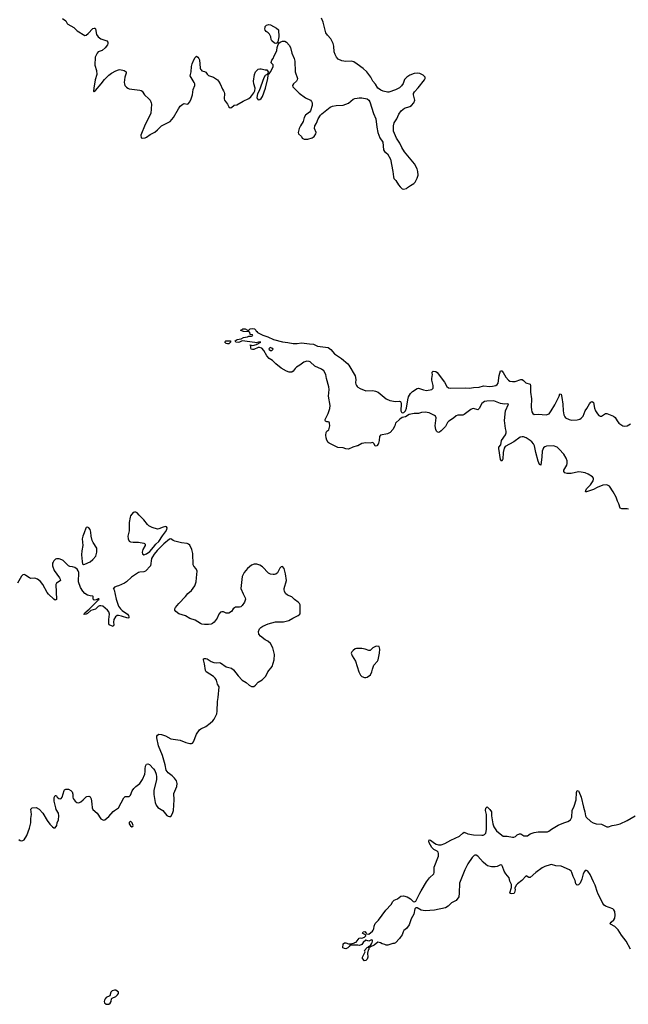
# Model space of a CAD drawing. Header units: inches. Extents: x 2133841 to 2292144, y 758099 to 915581.
# Tile 12 of 80: x 2154983 to 2164029, y 838350 to 852986. Entities that reach past the tile are written whole.
import ezdxf

# ---------------------------------------------------------------- set-up
doc = ezdxf.new("R2010")
doc.units = ezdxf.units.IN
doc.header["$MEASUREMENT"] = 0
for name, color, linetype in [('C1853', 7, 'Continuous'), ('C1854', 7, 'Continuous'), ('C1855', 7, 'Continuous'), ('C1863', 7, 'Continuous'), ('C1864', 7, 'Continuous'), ('C1865', 7, 'Continuous')]:
    doc.layers.add(name, color=color, linetype=linetype)

msp = doc.modelspace()

# ---------------------------------------------------------------- linework, layer by layer
at = {"layer": 'C1853', "color": 6, "elevation": 300}
msp.add_lwpolyline([(2160000, 839229), (2159893, 839227), (2159882, 839210), (2159858, 839190), (2159830, 839175), (2159810, 839178), (2159786, 839190), (2159789, 839250), (2159810, 839262), (2159830, 839265), (2159870, 839251), (2159890, 839251), (2159910, 839251), (2159958, 839262), (2159966, 839270), (2159984, 839276), (2160000, 839295)], dxfattribs=at)
at = {"layer": 'C1853', "color": 6, "elevation": 400}
msp.add_lwpolyline([(2156390, 838562), (2156357, 838550), (2156339, 838530), (2156324, 838476), (2156270, 838451), (2156252, 838430), (2156243, 838410), (2156240, 838390), (2156245, 838370), (2156270, 838353), (2156290, 838350), (2156310, 838354), (2156330, 838366), (2156343, 838390), (2156349, 838430), (2156359, 838441), (2156410, 838465), (2156439, 838490), (2156454, 838510), (2156450, 838531), (2156410, 838559)], close=True, dxfattribs=at)
at = {"layer": 'C1854', "color": 6}
for points, elevation in [([(2160000, 846650), (2159936, 846630), (2159870, 846601), (2159830, 846605), (2159790, 846622), (2159710, 846626), (2159582, 846690), (2159570, 846701), (2159550, 846734), (2159540, 846770), (2159534, 846810), (2159536, 846850), (2159550, 846871), (2159577, 846890), (2159593, 846950), (2159589, 846990), (2159583, 847003), (2159569, 847009), (2159550, 847009), (2159530, 847019), (2159524, 847030), (2159525, 847045), (2159569, 847131), (2159593, 847207), (2159598, 847250), (2159574, 847390), (2159584, 847490), (2159579, 847530), (2159543, 847650), (2159533, 847713), (2159504, 847764), (2159470, 847791), (2159370, 847837), (2159300, 847900), (2159287, 847907), (2159250, 847910), (2159204, 847896), (2159145, 847850), (2159099, 847821), (2159078, 847802), (2159050, 847760), (2159030, 847745), (2158990, 847745), (2158950, 847762), (2158867, 847807), (2158789, 847870), (2158739, 847919), (2158690, 847952), (2158654, 847990), (2158612, 848070), (2158581, 848101), (2158546, 848114), (2158528, 848112), (2158464, 848084), (2158442, 848082), (2158426, 848090), (2158418, 848110), (2158418, 848138), (2158408, 848148), (2158410, 848152), (2158450, 848145), (2158501, 848159), (2158569, 848190), (2158534, 848194), (2158497, 848183), (2158476, 848185), (2158290, 848210), (2158251, 848190), (2158230, 848185), (2158195, 848190), (2158184, 848210), (2158213, 848230), (2158276, 848244), (2158310, 848261), (2158370, 848272), (2158390, 848282), (2158430, 848282), (2158446, 848290), (2158442, 848302), (2158407, 848307), (2158402, 848342), (2158387, 848347), (2158309, 848349), (2158268, 848368), (2158267, 848373), (2158290, 848382), (2158298, 848390), (2158310, 848392), (2158334, 848390), (2158370, 848372), (2158390, 848372), (2158408, 848390), (2158450, 848395), (2158471, 848390), (2158491, 848370), (2158496, 848356), (2158510, 848351), (2158517, 848337), (2158596, 848296), (2158670, 848273), (2158754, 848234), (2158890, 848195), (2158970, 848186), (2159050, 848172), (2159106, 848174), (2159170, 848183), (2159290, 848170), (2159350, 848162), (2159410, 848135), (2159530, 848120), (2159570, 848111), (2159610, 848085), (2159661, 848021), (2159765, 847950), (2159860, 847870), (2159877, 847850), (2159968, 847690), (2159978, 847638), (2159973, 847590), (2159977, 847570), (2159987, 847550), (2160000, 847535)], 300), ([(2154970, 840798), (2154990, 840785), (2155010, 840780), (2155030, 840785), (2155050, 840797), (2155090, 840857), (2155131, 840970), (2155150, 841050), (2155150, 841110), (2155158, 841170), (2155149, 841251), (2155170, 841273), (2155230, 841274), (2155270, 841252), (2155329, 841189), (2155390, 841083), (2155430, 841028), (2155470, 840986), (2155490, 840971), (2155510, 840971), (2155535, 841010), (2155542, 841050), (2155558, 841090), (2155566, 841150), (2155558, 841190), (2155527, 841247), (2155519, 841270), (2155494, 841370), (2155493, 841407), (2155497, 841423), (2155510, 841454), (2155514, 841454), (2155530, 841451), (2155542, 841430), (2155566, 841410), (2155590, 841406), (2155599, 841410), (2155616, 841430), (2155642, 841530), (2155650, 841540), (2155670, 841550), (2155710, 841546), (2155741, 841530), (2155761, 841510), (2155775, 841475), (2155773, 841430), (2155779, 841410), (2155808, 841370), (2155831, 841350), (2155850, 841345), (2155870, 841348), (2155890, 841359), (2155928, 841390), (2155970, 841432), (2155982, 841438), (2156010, 841443), (2156030, 841436), (2156046, 841406), (2156056, 841330), (2156058, 841270), (2156068, 841248), (2156133, 841193), (2156190, 841107), (2156228, 841088), (2156250, 841091), (2156310, 841140), (2156370, 841215), (2156390, 841233), (2156450, 841270), (2156530, 841421), (2156550, 841441), (2156610, 841439), (2156617, 841443), (2156630, 841458), (2156655, 841525), (2156680, 841560), (2156710, 841590), (2156770, 841634), (2156808, 841690), (2156842, 841770), (2156850, 841810), (2156848, 841852), (2156853, 841890), (2156870, 841921), (2156890, 841927), (2156910, 841914), (2156973, 841850), (2156990, 841825), (2157013, 841770), (2157018, 841730), (2157015, 841690), (2156976, 841530), (2156978, 841470), (2156996, 841350), (2157010, 841311), (2157037, 841277), (2157110, 841230), (2157170, 841159), (2157190, 841146), (2157210, 841140), (2157230, 841144), (2157256, 841184), (2157269, 841230), (2157280, 841390), (2157276, 841484), (2157318, 841590), (2157324, 841630), (2157321, 841650), (2157313, 841670), (2157286, 841710), (2157250, 841744), (2157189, 841789), (2157160, 841830), (2157145, 841910), (2157105, 842050), (2157045, 842190), (2157020, 842310), (2157023, 842337), (2157030, 842351), (2157050, 842364), (2157090, 842361), (2157150, 842340), (2157230, 842298), (2157370, 842275), (2157450, 842240), (2157510, 842225), (2157535, 842225), (2157550, 842231), (2157568, 842252), (2157612, 842368), (2157655, 842430), (2157674, 842446), (2157750, 842482), (2157813, 842527), (2157855, 842565), (2157873, 842590), (2157911, 842670), (2157920, 842710), (2157925, 842850), (2157935, 842910), (2157949, 843070), (2157923, 843110), (2157910, 843170), (2157890, 843200), (2157863, 843223), (2157753, 843293), (2157746, 843310), (2157730, 843410), (2157713, 843470), (2157715, 843485), (2157729, 843491), (2157750, 843491), (2157770, 843484), (2157830, 843447), (2157870, 843430), (2157910, 843428), (2157950, 843432), (2157970, 843428), (2158050, 843369), (2158130, 843348), (2158162, 843322), (2158230, 843235), (2158288, 843170), (2158350, 843133), (2158392, 843092), (2158430, 843073), (2158464, 843076), (2158490, 843093), (2158530, 843138), (2158588, 843172), (2158642, 843230), (2158673, 843290), (2158734, 843370), (2158764, 843470), (2158769, 843550), (2158747, 843650), (2158710, 843713), (2158670, 843746), (2158630, 843770), (2158561, 843821), (2158539, 843850), (2158533, 843890), (2158549, 843930), (2158569, 843950), (2158599, 843970), (2158674, 844006), (2158785, 844035), (2158904, 844036), (2158984, 844056), (2159041, 844090), (2159124, 844130), (2159149, 844150), (2159154, 844166), (2159150, 844210), (2159151, 844290), (2159141, 844310), (2159123, 844330), (2159067, 844367), (2159030, 844405), (2158965, 844430), (2158936, 844456), (2158918, 844490), (2158913, 844510), (2158915, 844530), (2158949, 844650), (2158936, 844750), (2158913, 844830), (2158890, 844859), (2158870, 844855), (2158850, 844835), (2158815, 844765), (2158790, 844746), (2158770, 844738), (2158750, 844737), (2158710, 844746), (2158680, 844760), (2158592, 844852), (2158550, 844876), (2158510, 844891), (2158485, 844895), (2158466, 844894), (2158430, 844880), (2158370, 844830), (2158318, 844770), (2158292, 844710), (2158272, 844530), (2158303, 844450), (2158336, 844390), (2158337, 844370), (2158323, 844330), (2158290, 844276), (2158270, 844259), (2158250, 844253), (2158210, 844255), (2158190, 844253), (2158175, 844245), (2158157, 844230), (2158131, 844190), (2158090, 844164), (2158050, 844164), (2158010, 844186), (2157990, 844186), (2157970, 844177), (2157945, 844150), (2157918, 844090), (2157890, 844050), (2157872, 844028), (2157847, 844010), (2157830, 844003), (2157790, 843997), (2157730, 843997), (2157690, 844002), (2157670, 844010), (2157590, 844059), (2157510, 844085), (2157446, 844126), (2157350, 844155), (2157303, 844190), (2157289, 844210), (2157290, 844230), (2157299, 844250), (2157349, 844310), (2157447, 844413), (2157483, 844457), (2157537, 844503), (2157587, 844570), (2157607, 844630), (2157610, 844690), (2157623, 844790), (2157605, 844825), (2157570, 844863), (2157562, 844882), (2157557, 845050), (2157542, 845110), (2157510, 845174), (2157491, 845191), (2157470, 845198), (2157389, 845210), (2157290, 845234), (2157265, 845245), (2157230, 845271), (2157210, 845265), (2157123, 845197), (2157025, 845095), (2156980, 845040), (2156956, 845004), (2156943, 844977), (2156926, 844870), (2156852, 844788), (2156830, 844778), (2156770, 844776), (2156750, 844768), (2156643, 844697), (2156570, 844630), (2156541, 844610), (2156451, 844570), (2156433, 844567), (2156391, 844550), (2156384, 844536), (2156372, 844530), (2156383, 844523), (2156389, 844509), (2156419, 844370), (2156453, 844270), (2156481, 844230), (2156505, 844205), (2156586, 844150), (2156600, 844130), (2156607, 844110), (2156603, 844097), (2156590, 844090), (2156498, 844118), (2156450, 844128), (2156430, 844128), (2156406, 844110), (2156382, 844070), (2156377, 844030), (2156381, 843990), (2156370, 843964), (2156313, 843990), (2156306, 844006), (2156306, 844070), (2156318, 844150), (2156310, 844184), (2156290, 844208), (2156217, 844270), (2156190, 844275), (2156168, 844272), (2156150, 844262), (2156110, 844226), (2156038, 844202), (2155990, 844161), (2155970, 844150), (2155943, 844143), (2155936, 844150), (2155944, 844156), (2155951, 844170), (2156017, 844223), (2156140, 844350), (2156142, 844358), (2156162, 844370), (2156157, 844377), (2156150, 844377), (2156119, 844361), (2156090, 844358), (2156076, 844370), (2156074, 844410), (2156070, 844419), (2156030, 844422), (2155990, 844433), (2155950, 844455), (2155920, 844490), (2155886, 844546), (2155856, 844630), (2155860, 844770), (2155854, 844794), (2155837, 844817), (2155802, 844842), (2155770, 844853), (2155730, 844857), (2155710, 844868), (2155630, 844945), (2155610, 844958), (2155569, 844971), (2155530, 844971), (2155514, 844966), (2155490, 844943), (2155479, 844921), (2155473, 844907), (2155472, 844870), (2155497, 844797), (2155573, 844690), (2155585, 844670), (2155588, 844652), (2155570, 844635), (2155528, 844612), (2155519, 844590), (2155530, 844366), (2155510, 844359), (2155490, 844370), (2155410, 844445), (2155389, 844470), (2155329, 844590), (2155290, 844637), (2155250, 844669), (2155210, 844684), (2155150, 844681), (2155130, 844687), (2155102, 844702), (2155070, 844730), (2155050, 844738), (2155030, 844732), (2155010, 844712), (2154952, 844608)], 400), ([(2160000, 843638), (2159990, 843638), (2159968, 843632), (2159941, 843610), (2159921, 843590), (2159911, 843570), (2159924, 843530), (2159976, 843450), (2160000, 843370)], 400)]:
    msp.add_lwpolyline(points, dxfattribs=dict(at, elevation=elevation))
for points, elevation in [([(2158070, 848167), (2158050, 848174), (2158034, 848190), (2158036, 848204), (2158046, 848210), (2158090, 848214), (2158118, 848210), (2158118, 848190), (2158090, 848170)], 300), ([(2158708, 848112), (2158688, 848092), (2158690, 848085), (2158710, 848071), (2158730, 848071), (2158749, 848090), (2158730, 848105)], 300), ([(2156690, 845667), (2156670, 845659), (2156632, 845610), (2156625, 845590), (2156610, 845510), (2156609, 845389), (2156592, 845310), (2156593, 845270), (2156610, 845234), (2156630, 845223), (2156670, 845218), (2156710, 845222), (2156750, 845220), (2156826, 845206), (2156839, 845199), (2156848, 845190), (2156847, 845170), (2156812, 845110), (2156803, 845070), (2156810, 845045), (2156830, 845031), (2156870, 845046), (2156918, 845082), (2156974, 845146), (2157008, 845192), (2157050, 845231), (2157104, 845316), (2157150, 845372), (2157170, 845410), (2157174, 845434), (2157167, 845447), (2157148, 845452), (2157115, 845445), (2157050, 845416), (2157030, 845415), (2156950, 845439), (2156904, 845464), (2156882, 845482), (2156830, 845551), (2156759, 845619), (2156730, 845656), (2156710, 845666)], 400), ([(2155990, 845443), (2155970, 845438), (2155964, 845430), (2155943, 845357), (2155923, 845310), (2155914, 845270), (2155921, 845170), (2155905, 845090), (2155904, 845030), (2155910, 844930), (2155919, 844899), (2155930, 844888), (2155950, 844892), (2156030, 844929), (2156070, 844960), (2156113, 845010), (2156130, 845070), (2156132, 845110), (2156128, 845130), (2156074, 845214), (2156062, 845242), (2156046, 845310), (2156041, 845370), (2156030, 845407), (2156010, 845433)], 400), ([(2156630, 841073), (2156608, 841052), (2156610, 841034), (2156630, 841001), (2156650, 840987), (2156665, 840995), (2156672, 841010), (2156656, 841050)], 400)]:
    msp.add_lwpolyline(points, close=True, dxfattribs=dict(at, elevation=elevation))
at = {"layer": 'C1855', "color": 6, "elevation": 400}
for points in [[(2155621, 853001), (2155671, 852970), (2155687, 852930), (2155697, 852917), (2155788, 852870), (2155839, 852819), (2155950, 852750), (2155970, 852755), (2156001, 852779), (2156070, 852857), (2156090, 852861), (2156098, 852858), (2156111, 852850), (2156125, 852765), (2156150, 852730), (2156190, 852700), (2156250, 852683), (2156276, 852670), (2156294, 852650), (2156294, 852630), (2156286, 852610), (2156254, 852566), (2156210, 852529), (2156150, 852510), (2156133, 852490), (2156106, 852430), (2156102, 852310), (2156123, 852230), (2156128, 852170), (2156105, 852090), (2156086, 851970), (2156082, 851922), (2156090, 851911), (2156095, 851925), (2156110, 851934), (2156193, 852030), (2156243, 852097), (2156310, 852159), (2156350, 852190), (2156410, 852225), (2156450, 852240), (2156470, 852243), (2156534, 852230), (2156565, 852210), (2156566, 852190), (2156544, 852130), (2156538, 852050), (2156539, 852030), (2156548, 852010), (2156570, 851982), (2156590, 851966), (2156610, 851958), (2156770, 851940), (2156791, 851931), (2156803, 851923), (2156839, 851870), (2156904, 851810), (2156920, 851790), (2156939, 851750), (2156942, 851730), (2156931, 851590), (2156850, 851430), (2156783, 851270), (2156791, 851231), (2156804, 851224), (2156850, 851230), (2156870, 851238), (2156921, 851279), (2156990, 851313), (2157033, 851350), (2157090, 851409), (2157218, 851470), (2157270, 851530), (2157341, 851659), (2157370, 851700), (2157410, 851732), (2157430, 851739), (2157470, 851730), (2157485, 851735), (2157510, 851767), (2157531, 851809), (2157550, 851867), (2157560, 851950), (2157585, 852010), (2157585, 852030), (2157578, 852050), (2157518, 852150), (2157530, 852210), (2157537, 852290), (2157545, 852330), (2157571, 852390), (2157590, 852424), (2157610, 852443), (2157630, 852431), (2157648, 852410), (2157658, 852390), (2157666, 852266), (2157669, 852249), (2157678, 852238), (2157690, 852227), (2157710, 852219), (2157730, 852218), (2157748, 852208), (2157770, 852176), (2157790, 852158), (2157864, 852130), (2157922, 852090), (2157939, 852070), (2157962, 852030), (2157995, 851955), (2158014, 851930), (2158023, 851910), (2158028, 851888), (2158024, 851810), (2158029, 851790), (2158072, 851732), (2158090, 851691), (2158110, 851675), (2158130, 851681), (2158170, 851715), (2158210, 851719), (2158304, 851776), (2158390, 851814), (2158420, 851840), (2158462, 851898), (2158480, 851930), (2158482, 851970), (2158463, 852030), (2158459, 852070), (2158473, 852170), (2158487, 852210), (2158530, 852250), (2158550, 852256), (2158570, 852255), (2158630, 852238), (2158658, 852238), (2158675, 852210), (2158672, 852190), (2158681, 852181), (2158690, 852183), (2158713, 852210), (2158750, 852286), (2158750, 852315), (2158722, 852342), (2158719, 852350), (2158730, 852385), (2158752, 852408), (2158767, 852450), (2158797, 852503), (2158805, 852530), (2158809, 852571), (2158824, 852616), (2158840, 852640), (2158863, 852657), (2158890, 852665), (2158925, 852665), (2158950, 852654), (2158990, 852606), (2159006, 852570), (2159030, 852490), (2159064, 852410), (2159075, 852370), (2159076, 852210), (2159110, 852110), (2159108, 852090), (2159096, 852070), (2159052, 852030), (2159038, 852010), (2159041, 851990), (2159136, 851896), (2159230, 851826), (2159306, 851790), (2159321, 851770), (2159328, 851748), (2159328, 851708), (2159303, 851630), (2159290, 851609), (2159230, 851569), (2159211, 851530), (2159197, 851470), (2159156, 851410), (2159138, 851370), (2159124, 851310), (2159126, 851290), (2159170, 851251), (2159184, 851224), (2159210, 851208), (2159268, 851208), (2159331, 851229), (2159359, 851250), (2159386, 851290), (2159390, 851310), (2159366, 851370), (2159368, 851410), (2159394, 851450), (2159420, 851510), (2159453, 851567), (2159472, 851588), (2159597, 851683), (2159630, 851698), (2159688, 851712), (2159790, 851716), (2159830, 851728), (2159870, 851745), (2159938, 851802), (2159965, 851815), (2160000, 851820)], [(2160000, 852323), (2159950, 852357), (2159910, 852368), (2159830, 852365), (2159770, 852375), (2159719, 852399), (2159690, 852430), (2159670, 852470), (2159656, 852510), (2159653, 852590), (2159641, 852630), (2159610, 852700), (2159558, 852758), (2159535, 852790), (2159492, 852950), (2159470, 853010)]]:
    msp.add_lwpolyline(points, dxfattribs=at)
for points in [[(2158790, 852632), (2158770, 852636), (2158730, 852670), (2158721, 852690), (2158715, 852730), (2158694, 852770), (2158675, 852790), (2158646, 852810), (2158633, 852830), (2158629, 852850), (2158630, 852872), (2158634, 852886), (2158650, 852904), (2158688, 852912), (2158710, 852907), (2158802, 852862), (2158830, 852836), (2158837, 852730), (2158821, 852659), (2158810, 852644)], [(2158670, 852186), (2158665, 852175), (2158630, 852156), (2158610, 852123), (2158541, 851930), (2158518, 851882), (2158509, 851830), (2158512, 851812), (2158530, 851794), (2158550, 851797), (2158570, 851813), (2158590, 851843), (2158638, 851970), (2158672, 852112), (2158677, 852157), (2158674, 852166), (2158678, 852178)]]:
    msp.add_lwpolyline(points, close=True, dxfattribs=at)
at = {"layer": 'C1863', "color": 6, "elevation": 300}
for points in [[(2161514, 840000), (2161511, 839949), (2161469, 839891), (2161403, 839857), (2161350, 839809), (2161310, 839782), (2161150, 839749), (2161010, 839738), (2160949, 839749), (2160890, 839785), (2160870, 839783), (2160858, 839770), (2160839, 839690), (2160801, 839619), (2160770, 839532), (2160730, 839478), (2160692, 839448), (2160683, 839430), (2160670, 839381), (2160637, 839343), (2160630, 839330), (2160570, 839265), (2160550, 839255), (2160530, 839255), (2160454, 839230), (2160431, 839229), (2160410, 839241), (2160369, 839250), (2160346, 839266), (2160307, 839273), (2160253, 839230), (2160195, 839205), (2160190, 839198), (2160182, 839198), (2160171, 839189), (2160170, 839166), (2160164, 839156), (2160151, 839109), (2160157, 839050), (2160150, 839022), (2160130, 839002), (2160110, 838998), (2160078, 839030), (2160078, 839050), (2160118, 839130), (2160106, 839150), (2160150, 839194), (2160162, 839198), (2160166, 839210), (2160196, 839224), (2160213, 839247), (2160222, 839270), (2160228, 839290), (2160226, 839306), (2160210, 839308), (2160170, 839288), (2160130, 839306), (2160090, 839268), (2160070, 839238), (2160036, 839224), (2160010, 839229), (2160000, 839229)], [(2160000, 839295), (2160030, 839331), (2160050, 839338), (2160070, 839332), (2160106, 839350), (2160126, 839370), (2160122, 839382), (2160082, 839402), (2160078, 839410), (2160088, 839430), (2160111, 839431), (2160134, 839410), (2160138, 839398), (2160170, 839392), (2160225, 839435), (2160238, 839450), (2160247, 839473), (2160253, 839510), (2160269, 839550), (2160318, 839602), (2160423, 839750), (2160504, 839836), (2160530, 839879), (2160550, 839897), (2160601, 839919), (2160650, 839958), (2160690, 839963), (2160741, 839950), (2160790, 839916), (2160830, 839879), (2160850, 839872), (2160870, 839884), (2160931, 840000)], [(2162333, 840000), (2162330, 839996), (2162292, 839992), (2162275, 839995), (2162272, 840000)], [(2164064, 839170), (2163999, 839290), (2163930, 839377), (2163876, 839456), (2163827, 839507), (2163763, 839543), (2163760, 839550), (2163772, 839570), (2163812, 839608), (2163827, 839633), (2163834, 839674), (2163828, 839730), (2163815, 839755), (2163797, 839770), (2163690, 839808), (2163670, 839825), (2163651, 839850), (2163577, 840000)]]:
    msp.add_lwpolyline(points, dxfattribs=at)
at = {"layer": 'C1864', "color": 6}
for points, elevation in [([(2160000, 847535), (2160010, 847523), (2160042, 847502), (2160128, 847468), (2160230, 847473), (2160270, 847465), (2160309, 847450), (2160430, 847350), (2160485, 847325), (2160570, 847308), (2160630, 847317), (2160643, 847310), (2160650, 847302), (2160655, 847275), (2160648, 847170), (2160659, 847150), (2160670, 847144), (2160694, 847146), (2160717, 847170), (2160733, 847213), (2160750, 847335), (2160762, 847378), (2160790, 847428), (2160821, 847459), (2160890, 847504), (2160910, 847509), (2160985, 847485), (2161030, 847476), (2161107, 847490), (2161130, 847510), (2161129, 847550), (2161110, 847626), (2161108, 847650), (2161118, 847710), (2161112, 847730), (2161112, 847748), (2161130, 847762), (2161170, 847756), (2161190, 847744), (2161297, 847597), (2161334, 847534), (2161356, 847516), (2161390, 847507), (2161610, 847515), (2161670, 847510), (2161730, 847521), (2161810, 847524), (2161878, 847542), (2161970, 847534), (2162010, 847538), (2162058, 847550), (2162078, 847562), (2162096, 847584), (2162110, 847695), (2162130, 847766), (2162133, 847767), (2162150, 847765), (2162170, 847742), (2162211, 847671), (2162248, 847628), (2162270, 847614), (2162307, 847607), (2162348, 847608), (2162430, 847638), (2162450, 847636), (2162470, 847623), (2162506, 847586), (2162568, 847568), (2162575, 847550), (2162573, 847450), (2162592, 847350), (2162586, 847230), (2162589, 847189), (2162596, 847156), (2162609, 847130), (2162630, 847119), (2162690, 847121), (2162810, 847113), (2162851, 847129), (2162885, 847170), (2162938, 847262), (2163000, 847390), (2163010, 847423), (2163030, 847419), (2163041, 847370), (2163056, 847270), (2163060, 847170), (2163073, 847113), (2163085, 847085), (2163097, 847070), (2163150, 847041), (2163190, 847034), (2163270, 847036), (2163310, 847048), (2163330, 847061), (2163357, 847090), (2163387, 847170), (2163415, 847205), (2163450, 847275), (2163470, 847302), (2163490, 847312), (2163510, 847294), (2163528, 847210), (2163543, 847170), (2163570, 847125), (2163590, 847104), (2163610, 847094), (2163630, 847094), (2163690, 847130), (2163710, 847130), (2163810, 847090), (2163834, 847074), (2163863, 847023), (2163889, 846990), (2163950, 846947), (2163970, 846944), (2164010, 846950), (2164063, 846977)], 300), ([(2164030, 845708), (2164010, 845715), (2163933, 845713), (2163910, 845727), (2163888, 845790), (2163868, 845830), (2163849, 845890), (2163805, 845970), (2163750, 846051), (2163710, 846070), (2163650, 846066), (2163566, 846034), (2163510, 846003), (2163410, 845968), (2163395, 845970), (2163398, 845990), (2163410, 846010), (2163467, 846073), (2163507, 846130), (2163514, 846154), (2163511, 846170), (2163496, 846190), (2163432, 846232), (2163390, 846248), (2163330, 846261), (2163290, 846263), (2163178, 846238), (2163121, 846241), (2163085, 846250), (2163069, 846269), (2163070, 846290), (2163114, 846366), (2163121, 846390), (2163119, 846430), (2163106, 846466), (2163070, 846530), (2163003, 846603), (2162970, 846630), (2162915, 846650), (2162811, 846649), (2162790, 846639), (2162770, 846620), (2162749, 846570), (2162745, 846490), (2162730, 846366), (2162710, 846374), (2162690, 846423), (2162655, 846550), (2162634, 846650), (2162621, 846681), (2162597, 846710), (2162570, 846730), (2162510, 846770), (2162470, 846784), (2162450, 846786), (2162422, 846778), (2162330, 846713), (2162198, 846642), (2162184, 846616), (2162167, 846550), (2162166, 846454), (2162150, 846423), (2162130, 846449), (2162103, 846610), (2162106, 846630), (2162132, 846668), (2162144, 846730), (2162205, 846815), (2162216, 846844), (2162215, 846870), (2162204, 846910), (2162187, 847030), (2162204, 847170), (2162246, 847270), (2162230, 847278), (2162187, 847273), (2162130, 847279), (2162030, 847319), (2161925, 847315), (2161890, 847308), (2161870, 847298), (2161850, 847279), (2161810, 847204), (2161792, 847188), (2161730, 847206), (2161710, 847203), (2161688, 847192), (2161590, 847115), (2161570, 847108), (2161495, 847105), (2161470, 847095), (2161430, 847063), (2161361, 847019), (2161343, 846997), (2161310, 846940), (2161250, 846876), (2161225, 846855), (2161210, 846852), (2161190, 846858), (2161179, 846870), (2161170, 846896), (2161159, 846950), (2161172, 847070), (2161164, 847090), (2161150, 847103), (2161070, 847141), (2161011, 847151), (2160954, 847146), (2160910, 847130), (2160846, 847134), (2160770, 847116), (2160716, 847085), (2160669, 847071), (2160633, 847050), (2160571, 846990), (2160561, 846950), (2160530, 846892), (2160490, 846848), (2160450, 846830), (2160348, 846812), (2160331, 846790), (2160327, 846730), (2160316, 846690), (2160310, 846675), (2160290, 846652), (2160268, 846648), (2160250, 846681), (2160230, 846699), (2160190, 846693), (2160130, 846695), (2160070, 846684), (2160007, 846653), (2160000, 846650)], 300), ([(2160000, 843370), (2160024, 843290), (2160050, 843245), (2160070, 843223), (2160110, 843208), (2160130, 843208), (2160150, 843211), (2160195, 843250), (2160219, 843290), (2160225, 843330), (2160249, 843390), (2160299, 843450), (2160309, 843470), (2160332, 843568), (2160337, 843630), (2160326, 843670), (2160290, 843675), (2160270, 843669), (2160232, 843650), (2160190, 843609), (2160170, 843609), (2160118, 843630), (2160070, 843641), (2160000, 843638)], 400), ([(2160931, 840000), (2160950, 840035), (2161030, 840170), (2161072, 840230), (2161137, 840290), (2161144, 840310), (2161144, 840390), (2161206, 840554), (2161207, 840590), (2161201, 840610), (2161186, 840626), (2161139, 840650), (2161110, 840683), (2161070, 840750), (2161066, 840774), (2161070, 840795), (2161090, 840790), (2161147, 840747), (2161172, 840732), (2161210, 840721), (2161250, 840721), (2161301, 840739), (2161390, 840792), (2161522, 840850), (2161570, 840895), (2161590, 840907), (2161646, 840886), (2161730, 840869), (2161850, 840864), (2161870, 840866), (2161890, 840874), (2161910, 840894), (2161921, 840950), (2161920, 841170), (2161909, 841231), (2161912, 841268), (2161930, 841286), (2161970, 841247), (2161994, 841210), (2161997, 841150), (2162014, 841034), (2162028, 840990), (2162069, 840929), (2162150, 840863), (2162170, 840852), (2162230, 840850), (2162310, 840833), (2162330, 840836), (2162350, 840847), (2162378, 840870), (2162410, 840886), (2162430, 840885), (2162476, 840856), (2162510, 840853), (2162530, 840856), (2162570, 840884), (2162630, 840903), (2162690, 840915), (2162830, 840916), (2162850, 840924), (2162886, 840954), (2162987, 841013), (2163070, 841050), (2163130, 841066), (2163171, 841090), (2163191, 841130), (2163194, 841230), (2163225, 841295), (2163254, 841390), (2163261, 841499), (2163270, 841527), (2163290, 841522), (2163295, 841515), (2163329, 841430), (2163361, 841281), (2163385, 841210), (2163393, 841150), (2163403, 841130), (2163470, 841070), (2163509, 841049), (2163550, 841035), (2163630, 841028), (2163710, 840990), (2163735, 840990), (2163790, 841006), (2163850, 841016), (2163906, 841034), (2164010, 841083), (2164130, 841153)], 300), ([(2162272, 840000), (2162267, 840007), (2162294, 840086), (2162293, 840133), (2162270, 840182), (2162257, 840230), (2162210, 840290), (2162185, 840330), (2162161, 840401), (2162150, 840419), (2162130, 840421), (2162081, 840399), (2162050, 840393), (2161996, 840396), (2161938, 840410), (2161910, 840427), (2161870, 840461), (2161793, 840553), (2161770, 840567), (2161750, 840567), (2161739, 840561), (2161708, 840532), (2161644, 840436), (2161600, 840350), (2161521, 840150), (2161514, 840000)], 300), ([(2163577, 840000), (2163572, 840010), (2163539, 840119), (2163510, 840171), (2163461, 840281), (2163430, 840327), (2163410, 840338), (2163390, 840338), (2163376, 840324), (2163359, 840290), (2163339, 840210), (2163312, 840150), (2163290, 840125), (2163270, 840121), (2163250, 840139), (2163237, 840190), (2163209, 840249), (2163191, 840310), (2163178, 840330), (2163155, 840350), (2163030, 840403), (2162950, 840408), (2162890, 840428), (2162870, 840424), (2162790, 840397), (2162750, 840377), (2162657, 840310), (2162570, 840234), (2162550, 840235), (2162510, 840259), (2162449, 840190), (2162381, 840139), (2162361, 840119), (2162345, 840075), (2162348, 840050), (2162340, 840010), (2162333, 840000)], 300)]:
    msp.add_lwpolyline(points, dxfattribs=dict(at, elevation=elevation))
at = {"layer": 'C1865', "color": 6, "elevation": 400}
msp.add_lwpolyline([(2160000, 851820), (2160030, 851824), (2160070, 851824), (2160149, 851809), (2160170, 851791), (2160186, 851766), (2160240, 851590), (2160276, 851510), (2160291, 851390), (2160307, 851310), (2160337, 851230), (2160383, 851163), (2160391, 851050), (2160405, 851025), (2160450, 850990), (2160494, 850914), (2160528, 850730), (2160537, 850650), (2160545, 850625), (2160574, 850594), (2160612, 850532), (2160639, 850499), (2160670, 850471), (2160690, 850466), (2160730, 850479), (2160749, 850490), (2160790, 850521), (2160842, 850550), (2160862, 850570), (2160892, 850628), (2160904, 850676), (2160903, 850730), (2160892, 850768), (2160850, 850842), (2160702, 851022), (2160664, 851084), (2160632, 851150), (2160584, 851224), (2160539, 851330), (2160537, 851410), (2160548, 851452), (2160588, 851512), (2160618, 851582), (2160651, 851629), (2160701, 851670), (2160784, 851696), (2160809, 851710), (2160842, 851750), (2160857, 851790), (2160838, 851870), (2160838, 851890), (2160850, 851913), (2160907, 851973), (2161000, 852090), (2161011, 852110), (2161010, 852130), (2160980, 852160), (2160930, 852186), (2160890, 852191), (2160845, 852185), (2160780, 852160), (2160736, 852130), (2160704, 852096), (2160683, 852037), (2160659, 852001), (2160627, 851973), (2160570, 851941), (2160470, 851910), (2160450, 851908), (2160384, 851924), (2160350, 851938), (2160331, 851951), (2160307, 851970), (2160270, 852029), (2160233, 852073), (2160200, 852130), (2160143, 852210), (2160090, 852262), (2160000, 852323)], dxfattribs=at)

doc.saveas('drawing.dxf')
